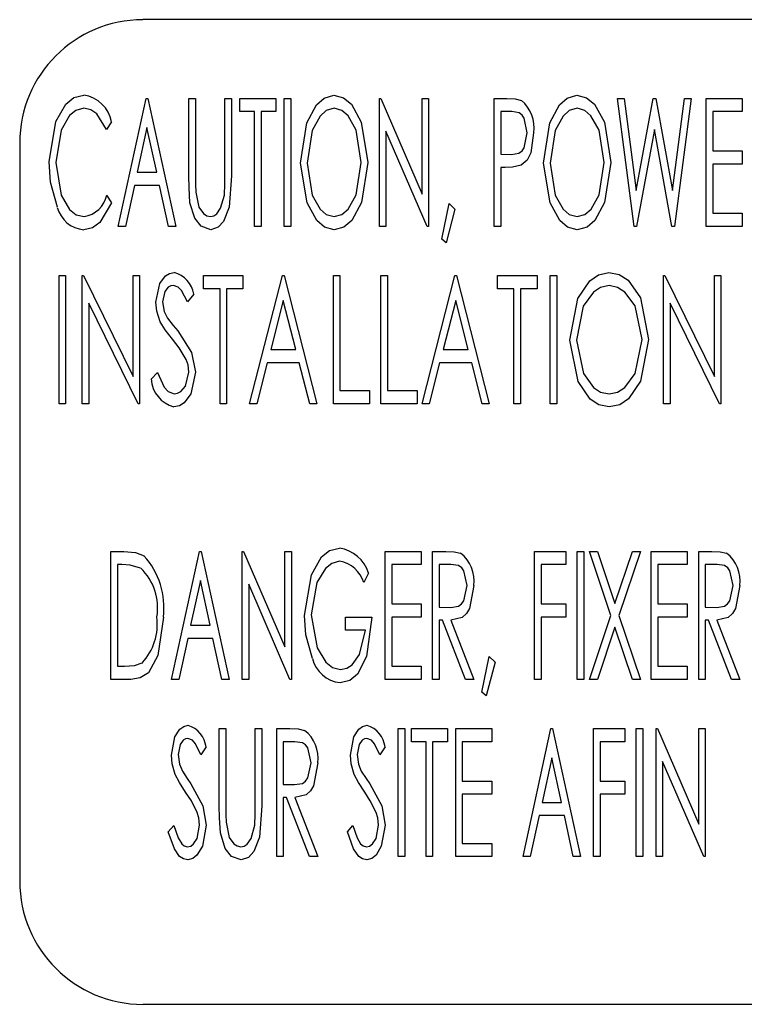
# Model space of a CAD drawing. Extents: x 10 to 130, y 5 to 85.
# Tile 35 of 51: x 67.148 to 67.884, y 43.205 to 44.205. Entities that reach past the tile are written whole.
import ezdxf

# ---------------------------------------------------------------- set-up
doc = ezdxf.new("R2010")
doc.units = 0
doc.layers.add('BODY', color=3, linetype='CONTINUOUS')

msp = doc.modelspace()

# ---------------------------------------------------------------- linework, layer by layer
at = {"layer": 'BODY', "linetype": 'CONTINUOUS'}
for p, q in [((70.0235, 44.2047), (67.2735, 44.2047)), ((67.2485, 43.9946), (67.2768, 44.1247)), ((67.2768, 44.1247), (67.2785, 44.1247)), ((67.2785, 44.1247), (67.3068, 43.9946)), ((67.3201, 44.1247), (67.3268, 44.1247)), ((67.3201, 44.0461), (67.3201, 44.1247)), ((67.3268, 44.1247), (67.3268, 44.0468)), ((67.3568, 44.1247), (67.3635, 44.1247)), ((67.3568, 44.0468), (67.3568, 44.1247)), ((67.3635, 44.1247), (67.3635, 44.0461)), ((67.3718, 44.1247), (67.4085, 44.1247)), ((67.3718, 44.1113), (67.3718, 44.1247)), ((67.4085, 44.1247), (67.4085, 44.1113)), ((67.4168, 44.1247), (67.4235, 44.1247)), ((67.4168, 43.9946), (67.4168, 44.1247)), ((67.4235, 44.1247), (67.4235, 43.9946)), ((67.5135, 44.1247), (67.5149, 44.1247)), ((67.5135, 43.9946), (67.5135, 44.1247)), ((67.5149, 44.1247), (67.5568, 44.0276)), ((67.5568, 44.1247), (67.5635, 44.1247)), ((67.5568, 44.0276), (67.5568, 44.1247)), ((67.5635, 44.1247), (67.5635, 43.9946)), ((67.6301, 44.1247), (67.6429, 44.1247)), ((67.6301, 43.9946), (67.6301, 44.1247)), ((67.7551, 44.1247), (67.762, 44.1247)), ((67.7722, 43.9946), (67.7551, 44.1247)), ((67.762, 44.1247), (67.7743, 44.0313)), ((67.7743, 44.0313), (67.7915, 44.1247)), ((67.7915, 44.1247), (67.794, 44.1247)), ((67.794, 44.1247), (67.811, 44.0313)), ((67.811, 44.0313), (67.8233, 44.1247)), ((67.8301, 44.1247), (67.813, 43.9946)), ((67.8233, 44.1247), (67.8301, 44.1247)), ((67.8451, 44.1247), (67.8818, 44.1247)), ((67.8451, 43.9946), (67.8451, 44.1247)), ((67.8818, 44.1247), (67.8818, 44.1113)), ((67.3868, 44.1113), (67.3718, 44.1113)), ((67.3868, 43.9946), (67.3868, 44.1113)), ((67.3935, 44.1113), (67.3935, 43.9946)), ((67.4085, 44.1113), (67.3935, 44.1113)), ((67.6368, 44.1113), (67.6368, 44.068)), ((67.648, 44.1113), (67.6368, 44.1113)), ((67.8518, 44.1113), (67.8518, 44.0713)), ((67.8818, 44.1113), (67.8518, 44.1113)), ((67.2418, 44.1008), (67.2367, 44.093)), ((67.2776, 44.095), (67.2677, 44.0497)), ((67.2875, 44.0497), (67.2776, 44.095)), ((67.5201, 44.0914), (67.5201, 43.9946)), ((67.562, 43.9946), (67.5201, 44.0914)), ((67.7926, 44.093), (67.7745, 43.9946)), ((67.8105, 43.9946), (67.7926, 44.093)), ((67.1485, 44.0796), (67.1485, 43.3296)), ((67.8518, 44.0713), (67.8818, 44.0713)), ((67.8818, 44.0713), (67.8818, 44.058)), ((67.6368, 44.068), (67.6475, 44.0677)), ((67.6368, 44.0547), (67.6368, 43.9946)), ((67.6413, 44.0547), (67.6368, 44.0547)), ((67.8518, 44.058), (67.8518, 44.008)), ((67.8818, 44.058), (67.8518, 44.058)), ((67.2677, 44.0497), (67.2875, 44.0497)), ((67.2649, 44.0363), (67.2558, 43.9946)), ((67.2904, 44.0363), (67.2649, 44.0363)), ((67.2995, 43.9946), (67.2904, 44.0363)), ((67.2367, 44.0263), (67.2418, 44.0186)), ((67.5768, 43.9818), (67.5842, 44.018)), ((67.5901, 44.0122), (67.5812, 43.978)), ((67.5842, 44.018), (67.5901, 44.0122)), ((67.8518, 44.008), (67.8818, 44.008)), ((67.8818, 44.008), (67.8818, 43.9946)), ((67.2558, 43.9946), (67.2485, 43.9946)), ((67.3068, 43.9946), (67.2995, 43.9946)), ((67.3935, 43.9946), (67.3868, 43.9946)), ((67.4235, 43.9946), (67.4168, 43.9946)), ((67.5201, 43.9946), (67.5135, 43.9946)), ((67.5635, 43.9946), (67.562, 43.9946)), ((67.6368, 43.9946), (67.6301, 43.9946)), ((67.7745, 43.9946), (67.7722, 43.9946)), ((67.813, 43.9946), (67.8105, 43.9946)), ((67.8818, 43.9946), (67.8451, 43.9946)), ((67.5812, 43.978), (67.5768, 43.9818)), ((67.1885, 43.9447), (67.1951, 43.9447)), ((67.1885, 43.8146), (67.1885, 43.9447)), ((67.1951, 43.9447), (67.1951, 43.8146)), ((67.2118, 43.9447), (67.2132, 43.9447)), ((67.2118, 43.8146), (67.2118, 43.9447)), ((67.2132, 43.9447), (67.2635, 43.8422)), ((67.2635, 43.9447), (67.2701, 43.9447)), ((67.2635, 43.8422), (67.2635, 43.9447)), ((67.2701, 43.9447), (67.2701, 43.8146)), ((67.3351, 43.9447), (67.3751, 43.9447)), ((67.3351, 43.9313), (67.3351, 43.9447)), ((67.3751, 43.9447), (67.3751, 43.9313)), ((67.3818, 43.8146), (67.4151, 43.9447)), ((67.4151, 43.9447), (67.4168, 43.9447)), ((67.4168, 43.9447), (67.4501, 43.8146)), ((67.4668, 43.9447), (67.4735, 43.9447)), ((67.4668, 43.8146), (67.4668, 43.9447)), ((67.4735, 43.9447), (67.4735, 43.828)), ((67.5151, 43.9447), (67.5218, 43.9447)), ((67.5151, 43.8146), (67.5151, 43.9447)), ((67.5218, 43.9447), (67.5218, 43.828)), ((67.5568, 43.8146), (67.5901, 43.9447)), ((67.5901, 43.9447), (67.5918, 43.9447)), ((67.5918, 43.9447), (67.6251, 43.8146)), ((67.6335, 43.9447), (67.6735, 43.9447)), ((67.6335, 43.9313), (67.6335, 43.9447)), ((67.6735, 43.9447), (67.6735, 43.9313)), ((67.6868, 43.9447), (67.6935, 43.9447)), ((67.6868, 43.8146), (67.6868, 43.9447)), ((67.6935, 43.9447), (67.6935, 43.8146)), ((67.8018, 43.9447), (67.8032, 43.9447)), ((67.8018, 43.8146), (67.8018, 43.9447)), ((67.8032, 43.9447), (67.8535, 43.8422)), ((67.8535, 43.9447), (67.8601, 43.9447)), ((67.8535, 43.8422), (67.8535, 43.9447)), ((67.8601, 43.9447), (67.8601, 43.8146)), ((67.3518, 43.9313), (67.3351, 43.9313)), ((67.3518, 43.8146), (67.3518, 43.9313)), ((67.3585, 43.9313), (67.3585, 43.8146)), ((67.3751, 43.9313), (67.3585, 43.9313)), ((67.6501, 43.9313), (67.6335, 43.9313)), ((67.6501, 43.8146), (67.6501, 43.9313)), ((67.6568, 43.9313), (67.6568, 43.8146)), ((67.6735, 43.9313), (67.6568, 43.9313)), ((67.3251, 43.926), (67.3189, 43.918)), ((67.2185, 43.9169), (67.2185, 43.8146)), ((67.2686, 43.8146), (67.2185, 43.9169)), ((67.416, 43.9196), (67.4032, 43.8697)), ((67.4288, 43.8697), (67.416, 43.9196)), ((67.591, 43.9196), (67.5782, 43.8697)), ((67.6038, 43.8697), (67.591, 43.9196)), ((67.8085, 43.9169), (67.8085, 43.8146)), ((67.8586, 43.8146), (67.8085, 43.9169)), ((67.4032, 43.8697), (67.4288, 43.8697)), ((67.5782, 43.8697), (67.6038, 43.8697)), ((67.3997, 43.8563), (67.3891, 43.8146)), ((67.4322, 43.8563), (67.3997, 43.8563)), ((67.4429, 43.8146), (67.4322, 43.8563)), ((67.5747, 43.8563), (67.5641, 43.8146)), ((67.6072, 43.8563), (67.5747, 43.8563)), ((67.6179, 43.8146), (67.6072, 43.8563)), ((67.2818, 43.8397), (67.2883, 43.8463)), ((67.4735, 43.828), (67.5035, 43.828)), ((67.5035, 43.828), (67.5035, 43.8146)), ((67.5218, 43.828), (67.5518, 43.828)), ((67.5518, 43.828), (67.5518, 43.8146)), ((67.1951, 43.8146), (67.1885, 43.8146)), ((67.2185, 43.8146), (67.2118, 43.8146)), ((67.2701, 43.8146), (67.2686, 43.8146)), ((67.3585, 43.8146), (67.3518, 43.8146)), ((67.3891, 43.8146), (67.3818, 43.8146)), ((67.4501, 43.8146), (67.4429, 43.8146)), ((67.5035, 43.8146), (67.4668, 43.8146)), ((67.5518, 43.8146), (67.5151, 43.8146)), ((67.5641, 43.8146), (67.5568, 43.8146)), ((67.6251, 43.8146), (67.6179, 43.8146)), ((67.6568, 43.8146), (67.6501, 43.8146)), ((67.6935, 43.8146), (67.6868, 43.8146)), ((67.8085, 43.8146), (67.8018, 43.8146)), ((67.8601, 43.8146), (67.8586, 43.8146)), ((67.241, 43.6647), (67.2541, 43.6647)), ((67.241, 43.5346), (67.241, 43.6647)), ((67.3026, 43.5346), (67.331, 43.6647)), ((67.331, 43.6647), (67.3326, 43.6647)), ((67.3326, 43.6647), (67.361, 43.5346)), ((67.3743, 43.6647), (67.3757, 43.6647)), ((67.3743, 43.5346), (67.3743, 43.6647)), ((67.3757, 43.6647), (67.4176, 43.5676)), ((67.4176, 43.6647), (67.4243, 43.6647)), ((67.4176, 43.5676), (67.4176, 43.6647)), ((67.4243, 43.6647), (67.4243, 43.5346)), ((67.5193, 43.6647), (67.556, 43.6647)), ((67.5193, 43.5346), (67.5193, 43.6647)), ((67.556, 43.6647), (67.556, 43.6513)), ((67.5676, 43.6647), (67.5809, 43.6647)), ((67.5676, 43.5346), (67.5676, 43.6647)), ((67.671, 43.6647), (67.7026, 43.6647)), ((67.671, 43.5346), (67.671, 43.6647)), ((67.7026, 43.6647), (67.7026, 43.6513)), ((67.7143, 43.6647), (67.721, 43.6647)), ((67.7143, 43.5346), (67.7143, 43.6647)), ((67.721, 43.6647), (67.721, 43.5346)), ((67.7268, 43.6647), (67.7349, 43.6647)), ((67.7486, 43.5997), (67.7268, 43.6647)), ((67.7349, 43.6647), (67.7526, 43.6117)), ((67.7526, 43.6117), (67.7704, 43.6647)), ((67.7785, 43.6647), (67.7567, 43.5997)), ((67.7704, 43.6647), (67.7785, 43.6647)), ((67.7893, 43.6647), (67.826, 43.6647)), ((67.7893, 43.5346), (67.7893, 43.6647)), ((67.826, 43.6647), (67.826, 43.6513)), ((67.8376, 43.6647), (67.8509, 43.6647)), ((67.8376, 43.5346), (67.8376, 43.6647)), ((67.252, 43.6513), (67.2476, 43.6513)), ((67.2476, 43.6513), (67.2476, 43.548)), ((67.526, 43.6513), (67.526, 43.6113)), ((67.556, 43.6513), (67.526, 43.6513)), ((67.5743, 43.6513), (67.5743, 43.608)), ((67.5862, 43.6513), (67.5743, 43.6513)), ((67.6776, 43.6513), (67.6776, 43.6113)), ((67.7026, 43.6513), (67.6776, 43.6513)), ((67.796, 43.6513), (67.796, 43.6113)), ((67.826, 43.6513), (67.796, 43.6513)), ((67.8443, 43.6513), (67.8443, 43.608)), ((67.8562, 43.6513), (67.8443, 43.6513)), ((67.5026, 43.6425), (67.4976, 43.633)), ((67.3318, 43.635), (67.3219, 43.5897)), ((67.3417, 43.5897), (67.3318, 43.635)), ((67.381, 43.6314), (67.381, 43.5346)), ((67.4228, 43.5346), (67.381, 43.6314)), ((67.526, 43.6113), (67.556, 43.6113)), ((67.556, 43.6113), (67.556, 43.598)), ((67.6776, 43.6113), (67.7026, 43.6113)), ((67.7026, 43.6113), (67.7026, 43.598)), ((67.796, 43.6113), (67.826, 43.6113)), ((67.826, 43.6113), (67.826, 43.598)), ((67.5743, 43.608), (67.5859, 43.6078)), ((67.8443, 43.608), (67.8559, 43.6078)), ((67.4793, 43.598), (67.506, 43.598)), ((67.4793, 43.5846), (67.4793, 43.598)), ((67.526, 43.598), (67.526, 43.548)), ((67.556, 43.598), (67.526, 43.598)), ((67.5743, 43.5947), (67.5743, 43.5346)), ((67.5776, 43.5947), (67.5743, 43.5947)), ((67.6009, 43.5346), (67.5776, 43.5947)), ((67.586, 43.5947), (67.6093, 43.5346)), ((67.6776, 43.598), (67.6776, 43.5346)), ((67.7026, 43.598), (67.6776, 43.598)), ((67.7268, 43.5346), (67.7486, 43.5997)), ((67.7567, 43.5997), (67.7785, 43.5346)), ((67.796, 43.598), (67.796, 43.548)), ((67.826, 43.598), (67.796, 43.598)), ((67.8443, 43.5947), (67.8443, 43.5346)), ((67.8476, 43.5947), (67.8443, 43.5947)), ((67.8709, 43.5346), (67.8476, 43.5947)), ((67.856, 43.5947), (67.8793, 43.5346)), ((67.3219, 43.5897), (67.3417, 43.5897)), ((67.4993, 43.5846), (67.4793, 43.5846)), ((67.7526, 43.5876), (67.7349, 43.5346)), ((67.7704, 43.5346), (67.7526, 43.5876)), ((67.319, 43.5763), (67.3099, 43.5346)), ((67.3446, 43.5763), (67.319, 43.5763)), ((67.3537, 43.5346), (67.3446, 43.5763)), ((67.6176, 43.5218), (67.625, 43.558)), ((67.631, 43.5522), (67.622, 43.518)), ((67.625, 43.558), (67.631, 43.5522)), ((67.2476, 43.548), (67.2548, 43.548)), ((67.526, 43.548), (67.556, 43.548)), ((67.556, 43.548), (67.556, 43.5346)), ((67.796, 43.548), (67.826, 43.548)), ((67.826, 43.548), (67.826, 43.5346)), ((67.2611, 43.5346), (67.241, 43.5346)), ((67.3099, 43.5346), (67.3026, 43.5346)), ((67.361, 43.5346), (67.3537, 43.5346)), ((67.381, 43.5346), (67.3743, 43.5346)), ((67.4243, 43.5346), (67.4228, 43.5346)), ((67.556, 43.5346), (67.5193, 43.5346)), ((67.5743, 43.5346), (67.5676, 43.5346)), ((67.6093, 43.5346), (67.6009, 43.5346)), ((67.6776, 43.5346), (67.671, 43.5346)), ((67.721, 43.5346), (67.7143, 43.5346)), ((67.7349, 43.5346), (67.7268, 43.5346)), ((67.7785, 43.5346), (67.7704, 43.5346)), ((67.826, 43.5346), (67.7893, 43.5346)), ((67.8443, 43.5346), (67.8376, 43.5346)), ((67.8793, 43.5346), (67.8709, 43.5346)), ((67.622, 43.518), (67.6176, 43.5218)), ((67.351, 43.4847), (67.3576, 43.4847)), ((67.351, 43.4061), (67.351, 43.4847)), ((67.3576, 43.4847), (67.3576, 43.4068)), ((67.3876, 43.4847), (67.3943, 43.4847)), ((67.3876, 43.4068), (67.3876, 43.4847)), ((67.3943, 43.4847), (67.3943, 43.4061)), ((67.4093, 43.4847), (67.4226, 43.4847)), ((67.4093, 43.3546), (67.4093, 43.4847)), ((67.5326, 43.4847), (67.5393, 43.4847)), ((67.5326, 43.3546), (67.5326, 43.4847)), ((67.5393, 43.4847), (67.5393, 43.3546)), ((67.546, 43.4847), (67.5826, 43.4847)), ((67.546, 43.4713), (67.546, 43.4847)), ((67.5826, 43.4847), (67.5826, 43.4713)), ((67.591, 43.4847), (67.6276, 43.4847)), ((67.591, 43.3546), (67.591, 43.4847)), ((67.6276, 43.4847), (67.6276, 43.4713)), ((67.6593, 43.3546), (67.6876, 43.4847)), ((67.6876, 43.4847), (67.6893, 43.4847)), ((67.6893, 43.4847), (67.7176, 43.3546)), ((67.731, 43.4847), (67.7626, 43.4847)), ((67.731, 43.3546), (67.731, 43.4847)), ((67.7626, 43.4847), (67.7626, 43.4713)), ((67.7743, 43.4847), (67.781, 43.4847)), ((67.7743, 43.3546), (67.7743, 43.4847)), ((67.781, 43.4847), (67.781, 43.3546)), ((67.7943, 43.4847), (67.7957, 43.4847)), ((67.7943, 43.3546), (67.7943, 43.4847)), ((67.7957, 43.4847), (67.8376, 43.3876)), ((67.8376, 43.4847), (67.8443, 43.4847)), ((67.8376, 43.3876), (67.8376, 43.4847)), ((67.8443, 43.4847), (67.8443, 43.3546)), ((67.416, 43.4713), (67.416, 43.428)), ((67.4278, 43.4713), (67.416, 43.4713)), ((67.561, 43.4713), (67.546, 43.4713)), ((67.561, 43.3546), (67.561, 43.4713)), ((67.5676, 43.4713), (67.5676, 43.3546)), ((67.5826, 43.4713), (67.5676, 43.4713)), ((67.5976, 43.4713), (67.5976, 43.4313)), ((67.6276, 43.4713), (67.5976, 43.4713)), ((67.7376, 43.4713), (67.7376, 43.4313)), ((67.7626, 43.4713), (67.7376, 43.4713)), ((67.3376, 43.466), (67.3324, 43.458)), ((67.5193, 43.466), (67.514, 43.458)), ((67.6885, 43.455), (67.6786, 43.4097)), ((67.6983, 43.4097), (67.6885, 43.455)), ((67.801, 43.4514), (67.801, 43.3546)), ((67.8428, 43.3546), (67.801, 43.4514)), ((67.5976, 43.4313), (67.6276, 43.4313)), ((67.6276, 43.4313), (67.6276, 43.418)), ((67.7376, 43.4313), (67.7626, 43.4313)), ((67.7626, 43.4313), (67.7626, 43.418)), ((67.416, 43.428), (67.4275, 43.4278)), ((67.416, 43.4146), (67.416, 43.3546)), ((67.4192, 43.4146), (67.416, 43.4146)), ((67.4425, 43.3546), (67.4192, 43.4146)), ((67.4277, 43.4146), (67.451, 43.3546)), ((67.5976, 43.418), (67.5976, 43.368)), ((67.6276, 43.418), (67.5976, 43.418)), ((67.7376, 43.418), (67.7376, 43.3546)), ((67.7626, 43.418), (67.7376, 43.418)), ((67.6786, 43.4097), (67.6983, 43.4097)), ((67.6757, 43.3963), (67.6666, 43.3546)), ((67.7013, 43.3963), (67.6757, 43.3963)), ((67.7103, 43.3546), (67.7013, 43.3963)), ((67.2993, 43.3797), (67.3048, 43.3863)), ((67.481, 43.3797), (67.4865, 43.3863)), ((67.5976, 43.368), (67.6276, 43.368)), ((67.6276, 43.368), (67.6276, 43.3546)), ((67.416, 43.3546), (67.4093, 43.3546)), ((67.451, 43.3546), (67.4425, 43.3546)), ((67.5393, 43.3546), (67.5326, 43.3546)), ((67.5676, 43.3546), (67.561, 43.3546)), ((67.6276, 43.3546), (67.591, 43.3546)), ((67.6666, 43.3546), (67.6593, 43.3546)), ((67.7176, 43.3546), (67.7103, 43.3546)), ((67.7376, 43.3546), (67.731, 43.3546)), ((67.781, 43.3546), (67.7743, 43.3546)), ((67.801, 43.3546), (67.7943, 43.3546)), ((67.8443, 43.3546), (67.8428, 43.3546)), ((67.2735, 43.2047), (70.0235, 43.2047))]:
    msp.add_line(p, q, dxfattribs=at)
at = {"layer": 'BODY', "linetype": 'CONTINUOUS', "flags": 128}
for points in [[(67.1785, 44.0604), (67.1852, 44.1011), (67.1954, 44.119), (67.2035, 44.1255), (67.2134, 44.128)], [(67.4335, 44.0591), (67.4399, 44.0999), (67.4497, 44.1182), (67.4574, 44.1251), (67.4672, 44.128)], [(67.4672, 44.128), (67.4772, 44.1254), (67.4851, 44.1187), (67.4952, 44.1006), (67.5018, 44.0597)], [(67.6429, 44.1247), (67.6513, 44.1242), (67.6577, 44.1227)], [(67.6801, 44.0591), (67.6866, 44.0999), (67.6964, 44.1182), (67.704, 44.1251), (67.7139, 44.128)], [(67.7139, 44.128), (67.7239, 44.1254), (67.7318, 44.1187), (67.7419, 44.1006), (67.7485, 44.0597)], [(67.2135, 44.1147), (67.2054, 44.1125), (67.1989, 44.1072), (67.1905, 44.0926), (67.1851, 44.0595)], [(67.2367, 44.093), (67.2268, 44.1089), (67.2207, 44.1131), (67.2135, 44.1147)], [(67.4675, 44.1147), (67.4596, 44.1123), (67.4534, 44.1067), (67.4453, 44.0921), (67.4401, 44.0591)], [(67.4951, 44.0597), (67.4899, 44.0925), (67.4817, 44.1069), (67.4754, 44.1124), (67.4675, 44.1147)], [(67.6635, 44.0897), (67.6605, 44.1046), (67.6585, 44.1078), (67.6555, 44.1101), (67.648, 44.1113)], [(67.7142, 44.1147), (67.7063, 44.1123), (67.7001, 44.1067), (67.692, 44.0921), (67.6868, 44.0591)], [(67.7418, 44.0597), (67.7365, 44.0925), (67.7283, 44.1069), (67.7221, 44.1124), (67.7142, 44.1147)], [(67.6475, 44.0677), (67.6552, 44.069), (67.6583, 44.0713), (67.6604, 44.0745), (67.6635, 44.0897)], [(67.6701, 44.0898), (67.6672, 44.0694), (67.6635, 44.0621), (67.6575, 44.0568)], [(67.1867, 44.0141), (67.1798, 44.0396), (67.1785, 44.0604)], [(67.1851, 44.0595), (67.1906, 44.0263), (67.1991, 44.0118), (67.2057, 44.0066), (67.2139, 44.0047)], [(67.4677, 43.9913), (67.4579, 43.9939), (67.4501, 44.0006), (67.4401, 44.0186), (67.4335, 44.0591)], [(67.4401, 44.0591), (67.4454, 44.0266), (67.4534, 44.0122), (67.4596, 44.0068), (67.4675, 44.0047)], [(67.4675, 44.0047), (67.4755, 44.0069), (67.4818, 44.0123), (67.4899, 44.0268), (67.4951, 44.0597)], [(67.5018, 44.0597), (67.4953, 44.019), (67.4854, 44.0008), (67.4776, 43.994), (67.4677, 43.9913)], [(67.6575, 44.0568), (67.6485, 44.0549), (67.6413, 44.0547)], [(67.7144, 43.9913), (67.7045, 43.9939), (67.6967, 44.0006), (67.6868, 44.0186), (67.6801, 44.0591)], [(67.6868, 44.0591), (67.6921, 44.0266), (67.7001, 44.0122), (67.7063, 44.0068), (67.7142, 44.0047)], [(67.7142, 44.0047), (67.7221, 44.0069), (67.7285, 44.0123), (67.7366, 44.0268), (67.7418, 44.0597)], [(67.7485, 44.0597), (67.7419, 44.019), (67.7321, 44.0008), (67.7243, 43.994), (67.7144, 43.9913)], [(67.3213, 44.0187), (67.3203, 44.0341), (67.3201, 44.0461)], [(67.3268, 44.0468), (67.3268, 44.0371), (67.3271, 44.0295)], [(67.3635, 44.0461), (67.3611, 44.0144), (67.3552, 43.9997), (67.3499, 43.9938), (67.3425, 43.9913)], [(67.3562, 44.0266), (67.3567, 44.0379), (67.3568, 44.0468)], [(67.3271, 44.0295), (67.3304, 44.0141), (67.3351, 44.0078), (67.3383, 44.0056), (67.3421, 44.0047)], [(67.3421, 44.0047), (67.3455, 44.0054), (67.3484, 44.0074), (67.3524, 44.0131), (67.3562, 44.0266)], [(67.2418, 44.0186), (67.2299, 43.9986), (67.2224, 43.9933), (67.2135, 43.9913)], [(67.3425, 43.9913), (67.3328, 43.9948), (67.3262, 44.003), (67.3213, 44.0187)], [(67.2868, 43.9176), (67.2906, 43.9366), (67.2964, 43.9444), (67.3005, 43.947), (67.3052, 43.948)], [(67.7068, 43.8791), (67.715, 43.9214), (67.727, 43.9394), (67.7358, 43.9456), (67.7463, 43.948)], [(67.7463, 43.948), (67.7569, 43.9459), (67.766, 43.94), (67.7784, 43.9222), (67.7868, 43.8797)], [(67.3044, 43.9346), (67.3017, 43.9342), (67.2993, 43.933), (67.2958, 43.9287), (67.2935, 43.9182)], [(67.3189, 43.918), (67.3128, 43.9295), (67.3092, 43.9331), (67.3044, 43.9346)], [(67.7466, 43.9346), (67.7381, 43.9328), (67.7307, 43.9278), (67.7205, 43.9136), (67.7135, 43.8791)], [(67.7801, 43.8797), (67.773, 43.914), (67.7626, 43.928), (67.7552, 43.9328), (67.7466, 43.9346)], [(67.2911, 43.8979), (67.2876, 43.9087), (67.2868, 43.9176)], [(67.2935, 43.9182), (67.295, 43.9084), (67.2985, 43.9014)], [(67.2985, 43.9014), (67.3042, 43.8941), (67.3088, 43.8885)], [(67.3036, 43.8802), (67.2961, 43.8898), (67.2911, 43.8979)], [(67.3174, 43.8594), (67.3103, 43.8715), (67.3036, 43.8802)], [(67.3088, 43.8885), (67.3228, 43.8665), (67.3268, 43.8465)], [(67.7469, 43.8113), (67.7364, 43.8135), (67.7275, 43.8194), (67.7153, 43.8371), (67.7068, 43.8791)], [(67.7135, 43.8791), (67.7206, 43.8452), (67.7308, 43.8311), (67.7381, 43.8263), (67.7466, 43.8247)], [(67.7466, 43.8247), (67.7553, 43.8264), (67.7627, 43.8311), (67.7731, 43.8453), (67.7801, 43.8797)], [(67.7868, 43.8797), (67.7785, 43.8375), (67.7664, 43.8196), (67.7575, 43.8135), (67.7469, 43.8113)], [(67.3201, 43.8467), (67.3193, 43.854), (67.3174, 43.8594)], [(67.2883, 43.8463), (67.2951, 43.8316), (67.2993, 43.8269), (67.3051, 43.8247)], [(67.3268, 43.8465), (67.322, 43.8245), (67.3153, 43.8154), (67.3105, 43.8124), (67.305, 43.8113)], [(67.3051, 43.8247), (67.3087, 43.8253), (67.312, 43.827), (67.3168, 43.8325), (67.3201, 43.8467)], [(67.2541, 43.6647), (67.266, 43.6635), (67.2747, 43.66)], [(67.4376, 43.5997), (67.4445, 43.6409), (67.4548, 43.659), (67.463, 43.6655), (67.4731, 43.668)], [(67.5809, 43.6647), (67.5894, 43.6643), (67.5959, 43.6629)], [(67.8509, 43.6647), (67.8594, 43.6643), (67.8659, 43.6629)], [(67.2712, 43.6477), (67.2607, 43.6508), (67.252, 43.6513)], [(67.4732, 43.6547), (67.4652, 43.6525), (67.4587, 43.6472), (67.4501, 43.633), (67.4443, 43.6002)], [(67.6026, 43.6299), (67.5993, 43.645), (67.5971, 43.6481), (67.5938, 43.6502), (67.5862, 43.6513)], [(67.8726, 43.6299), (67.8693, 43.645), (67.8671, 43.6481), (67.8638, 43.6502), (67.8562, 43.6513)], [(67.5859, 43.6078), (67.5937, 43.609), (67.597, 43.6113), (67.5993, 43.6145), (67.6026, 43.6299)], [(67.6093, 43.6299), (67.6049, 43.6066), (67.6018, 43.6015), (67.5974, 43.5975), (67.586, 43.5947)], [(67.8559, 43.6078), (67.8637, 43.609), (67.867, 43.6113), (67.8693, 43.6145), (67.8726, 43.6299)], [(67.8793, 43.6299), (67.8749, 43.6066), (67.8718, 43.6015), (67.8674, 43.5975), (67.856, 43.5947)], [(67.4443, 43.6002), (67.4503, 43.5666), (67.4592, 43.552), (67.4659, 43.5467), (67.4742, 43.5447)], [(67.2943, 43.598), (67.2887, 43.5588), (67.2793, 43.5414), (67.2709, 43.5362), (67.2611, 43.5346)], [(67.4456, 43.5559), (67.439, 43.58), (67.4376, 43.5997)], [(67.506, 43.598), (67.5006, 43.558), (67.4913, 43.5401), (67.4835, 43.5336), (67.4738, 43.5313)], [(67.4742, 43.5447), (67.4805, 43.5459), (67.4859, 43.5493), (67.4933, 43.5598), (67.4993, 43.5846)], [(67.2548, 43.548), (67.265, 43.5487), (67.2726, 43.5513)], [(67.3026, 43.4576), (67.306, 43.4762), (67.3111, 43.4841), (67.3149, 43.4869), (67.3195, 43.488)], [(67.4226, 43.4847), (67.4311, 43.4843), (67.4376, 43.4829)], [(67.4843, 43.4576), (67.4876, 43.4762), (67.4927, 43.4841), (67.4965, 43.4869), (67.5011, 43.488)], [(67.3192, 43.4746), (67.3166, 43.4742), (67.3144, 43.4728), (67.3113, 43.4685), (67.3093, 43.4582)], [(67.3324, 43.458), (67.327, 43.4693), (67.3238, 43.473), (67.3192, 43.4746)], [(67.4443, 43.4499), (67.441, 43.465), (67.4387, 43.4681), (67.4355, 43.4702), (67.4278, 43.4713)], [(67.5009, 43.4746), (67.4983, 43.4742), (67.496, 43.4728), (67.493, 43.4685), (67.491, 43.4582)], [(67.514, 43.458), (67.5087, 43.4693), (67.5054, 43.473), (67.5009, 43.4746)], [(67.3063, 43.4379), (67.3033, 43.4488), (67.3026, 43.4576)], [(67.3093, 43.4582), (67.3106, 43.4485), (67.3136, 43.4414)], [(67.4879, 43.4379), (67.485, 43.4488), (67.4843, 43.4576)], [(67.491, 43.4582), (67.4923, 43.4485), (67.4952, 43.4414)], [(67.3136, 43.4414), (67.3184, 43.4341), (67.3223, 43.4285)], [(67.4275, 43.4278), (67.4354, 43.429), (67.4386, 43.4313), (67.441, 43.4345), (67.4443, 43.4499)], [(67.451, 43.4499), (67.4466, 43.4266), (67.4435, 43.4215), (67.4391, 43.4175), (67.4277, 43.4146)], [(67.4952, 43.4414), (67.5, 43.4341), (67.504, 43.4285)], [(67.3169, 43.4202), (67.3105, 43.4298), (67.3063, 43.4379)], [(67.4986, 43.4202), (67.4922, 43.4298), (67.4879, 43.4379)], [(67.3287, 43.3994), (67.3227, 43.4114), (67.3169, 43.4202)], [(67.3223, 43.4285), (67.3344, 43.4061), (67.3376, 43.3865)], [(67.5103, 43.3994), (67.5043, 43.4114), (67.4986, 43.4202)], [(67.504, 43.4285), (67.516, 43.4061), (67.5193, 43.3865)], [(67.3522, 43.3787), (67.3511, 43.3941), (67.351, 43.4061)], [(67.3576, 43.4068), (67.3577, 43.3971), (67.3579, 43.3895)], [(67.3943, 43.4061), (67.3919, 43.3744), (67.386, 43.3597), (67.3808, 43.3538), (67.3733, 43.3513)], [(67.387, 43.3866), (67.3876, 43.3979), (67.3876, 43.4068)], [(67.331, 43.3867), (67.3302, 43.3939), (67.3287, 43.3994)], [(67.5126, 43.3867), (67.5119, 43.3939), (67.5103, 43.3994)], [(67.3048, 43.3863), (67.3093, 43.3736), (67.3129, 43.3678), (67.3154, 43.3656), (67.3186, 43.3647)], [(67.3186, 43.3647), (67.322, 43.3654), (67.3247, 43.3675), (67.3285, 43.3732), (67.331, 43.3867)], [(67.3376, 43.3865), (67.3339, 43.3653), (67.3284, 43.356), (67.3243, 43.3526), (67.3191, 43.3513)], [(67.3579, 43.3895), (67.3612, 43.3741), (67.3659, 43.3678), (67.3691, 43.3656), (67.373, 43.3647)], [(67.373, 43.3647), (67.3763, 43.3654), (67.3792, 43.3674), (67.3833, 43.3731), (67.387, 43.3866)], [(67.4865, 43.3863), (67.491, 43.3736), (67.4945, 43.3678), (67.4971, 43.3656), (67.5003, 43.3647)], [(67.5003, 43.3647), (67.5036, 43.3654), (67.5064, 43.3675), (67.5102, 43.3732), (67.5126, 43.3867)], [(67.5193, 43.3865), (67.5155, 43.3653), (67.5101, 43.356), (67.5059, 43.3526), (67.5007, 43.3513)], [(67.3191, 43.3513), (67.3146, 43.3523), (67.3108, 43.3549), (67.3055, 43.3624), (67.2993, 43.3797)], [(67.3733, 43.3513), (67.3636, 43.3548), (67.3571, 43.363), (67.3522, 43.3787)], [(67.5007, 43.3513), (67.4963, 43.3523), (67.4925, 43.3549), (67.4872, 43.3624), (67.481, 43.3797)]]:
    msp.add_lwpolyline(points, dxfattribs=at)
at = {"layer": 'BODY', "linetype": 'CONTINUOUS'}
for centre, radius, start, end in [((67.2735, 44.0796), 0.125, 90, 180), ((67.2088, 44.0948), 0.0335, 10.3596, 82.0588), ((67.6342, 44.095), 0.0363, 351.7167, 49.7133), ((67.2093, 44.0324), 0.0281, 279.4321, 347.5509), ((67.2161, 44.0216), 0.0304, 194.3791, 265.054), ((67.2981, 43.9215), 0.0274, 9.3999, 74.9095), ((67.3134, 43.8419), 0.0317, 183.8828, 254.592), ((67.4675, 43.6317), 0.0367, 17.0609, 81.372), ((67.5744, 43.635), 0.0352, 351.6937, 52.3917), ((67.8444, 43.635), 0.0352, 351.6937, 52.3917), ((67.2166, 43.6075), 0.0783, 353.0365, 42.0466), ((67.4679, 43.6241), 0.031, 16.6106, 80.1835), ((67.2327, 43.6074), 0.0558, 350.3639, 46.2715), ((67.2304, 43.5906), 0.0577, 317.0275, 7.3907), ((67.4769, 43.5634), 0.0322, 193.4099, 264.331), ((67.3111, 43.4626), 0.0267, 7.2834, 71.8313), ((67.4161, 43.455), 0.0352, 351.6937, 52.3917), ((67.4928, 43.4626), 0.0267, 7.284, 71.8307), ((67.2735, 43.3296), 0.125, 180, 270)]:
    msp.add_arc(centre, radius, start, end, dxfattribs=at)

doc.saveas('drawing.dxf')
